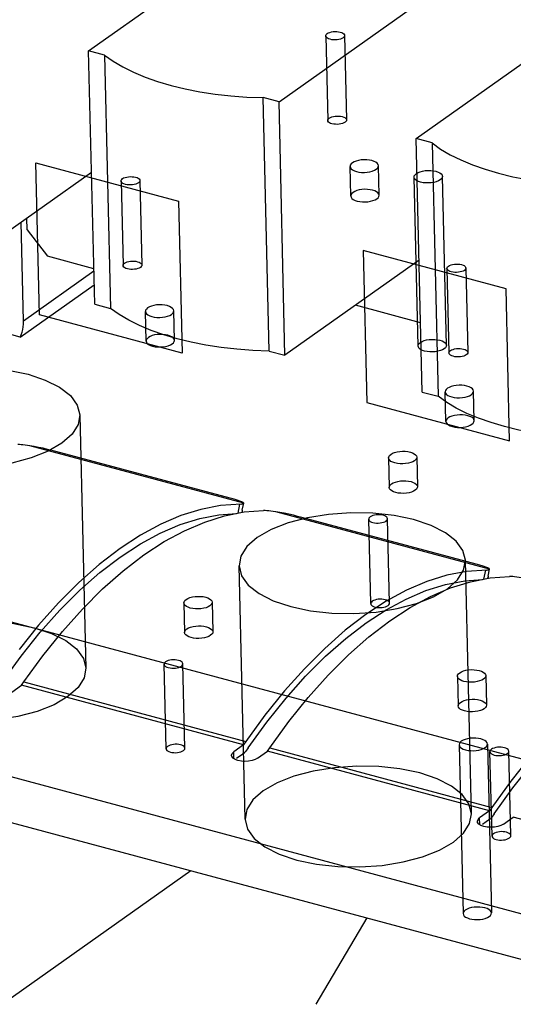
# Model space of a CAD drawing. Header units: millimetres. Extents: x 6 to 414, y 7 to 290.
# Tile 113 of 256: x 119.183 to 119.705, y 151.432 to 152.475. Entities that reach past the tile are written whole.
import ezdxf

# ---------------------------------------------------------------- set-up
doc = ezdxf.new("R2010")
doc.units = ezdxf.units.MM
doc.header["$LTSCALE"] = 23.1
doc.layers.get('0').update_dxf_attribs({"linetype": 'CONTINUOUS'})
doc.layers.add('02___PRT_ALL_AXES', color=7, linetype='CONTINUOUS')

msp = doc.modelspace()

# ---------------------------------------------------------------- linework, layer by layer
at = {"color": 7, "linetype": 'Continuous'}
for p, q in [((119.2556, 152.4422), (123.066, 155.1447)), ((119.4573, 152.3881), (123.2677, 155.0906)), ((119.6026, 152.3491), (123.413, 155.0516)), ((119.262, 152.1736), (119.2556, 152.4422)), ((119.2725, 152.4377), (119.2556, 152.4422)), ((119.2725, 152.4377), (119.2788, 152.1691)), ((119.4468, 152.124), (119.4405, 152.3926)), ((119.4573, 152.3881), (119.4405, 152.3926)), ((119.4636, 152.1195), (119.4573, 152.3881)), ((119.609, 152.0805), (119.6026, 152.3491)), ((119.6194, 152.3446), (119.6026, 152.3491)), ((119.6194, 152.3446), (119.6258, 152.076)), ((119.2587, 152.3134), (119.1167, 152.2126)), ((119.1867, 152.1556), (119.1842, 152.2605)), ((119.1906, 152.2524), (119.1903, 152.2649)), ((119.1906, 152.2524), (119.2122, 152.2244)), ((119.2611, 152.2112), (119.2122, 152.2244)), ((119.6057, 152.2203), (119.4636, 152.1195)), ((119.2612, 152.2085), (119.1867, 152.1556)), ((119.1832, 152.1388), (119.2615, 152.1943)), ((119.262, 152.1736), (119.2788, 152.1691)), ((119.6072, 152.154), (119.5383, 152.1725)), ((119.1832, 152.1388), (119.1493, 152.1478)), ((119.4468, 152.124), (119.4636, 152.1195)), ((119.609, 152.0805), (119.6258, 152.076)), ((119.42, 151.9627), (119.1933, 152.0235)), ((119.4057, 151.968), (119.2209, 152.0176)), ((119.4097, 151.9669), (119.4057, 151.968)), ((119.3997, 151.9494), (119.4205, 151.9535)), ((119.4139, 151.952), (119.4158, 151.9617)), ((119.4184, 151.9553), (119.42, 151.9627)), ((119.4205, 151.9535), (119.441, 151.9549)), ((119.6804, 151.8928), (119.4538, 151.9536)), ((119.6662, 151.8981), (119.4814, 151.9477)), ((119.3105, 151.9288), (119.2889, 151.9147)), ((119.2891, 151.9057), (119.3104, 151.9196)), ((119.2921, 151.8911), (119.3141, 151.9079)), ((119.6701, 151.897), (119.6662, 151.8981)), ((119.6743, 151.8821), (119.6762, 151.8918)), ((119.6789, 151.8854), (119.6804, 151.8928)), ((119.6602, 151.8795), (119.681, 151.8836)), ((119.681, 151.8836), (119.7014, 151.8851)), ((119.5709, 151.8589), (119.5493, 151.8448)), ((119.5495, 151.8358), (119.5708, 151.8497)), ((119.5526, 151.8212), (119.5745, 151.838)), ((120.0945, 151.4254), (118.5655, 151.8357)), ((119.2026, 151.8335), (119.182, 151.8078)), ((119.184, 151.8007), (119.2043, 151.826)), ((119.1642, 151.7733), (119.184, 151.8007)), ((119.1871, 151.7733), (119.2072, 151.8011)), ((118.5596, 151.7892), (120.0885, 151.3789)), ((119.1741, 151.7623), (119.1846, 151.7697)), ((119.1846, 151.7697), (119.1871, 151.7733)), ((119.4198, 151.7066), (119.1846, 151.7697)), ((119.1871, 151.7733), (119.4223, 151.7101)), ((119.4631, 151.7637), (119.4424, 151.7379)), ((119.4444, 151.7308), (119.4647, 151.7561)), ((119.4424, 151.7379), (119.4223, 151.7101)), ((119.4246, 151.7035), (119.4444, 151.7308)), ((119.4475, 151.7034), (119.4676, 151.7312)), ((119.4198, 151.7066), (119.4093, 151.6991)), ((119.4223, 151.7101), (119.4198, 151.7066)), ((119.4246, 151.7035), (119.4222, 151.6999)), ((119.445, 151.6998), (119.4475, 151.7034)), ((119.4475, 151.7034), (119.6827, 151.6403)), ((119.4073, 151.6941), (119.4069, 151.6954)), ((119.4095, 151.6919), (119.4093, 151.6991)), ((119.42, 151.6976), (119.4123, 151.6921)), ((119.42, 151.6976), (119.419, 151.6979)), ((119.4345, 151.6924), (119.445, 151.6998)), ((119.6802, 151.6367), (119.445, 151.6998)), ((119.7235, 151.6938), (119.7029, 151.6681)), ((119.7049, 151.6609), (119.7252, 151.6862)), ((119.7029, 151.6681), (119.6827, 151.6403)), ((119.6851, 151.6336), (119.7049, 151.6609)), ((119.6827, 151.6403), (119.6803, 151.6367)), ((119.6802, 151.6367), (119.6698, 151.6293)), ((119.6699, 151.622), (119.6698, 151.6293)), ((119.6851, 151.6336), (119.6826, 151.63)), ((119.695, 151.6225), (119.7054, 151.6299)), ((119.9407, 151.5668), (119.7054, 151.6299)), ((119.6677, 151.6242), (119.6674, 151.6255)), ((119.6805, 151.6277), (119.6727, 151.6222)), ((119.6805, 151.6277), (119.6794, 151.628)), ((118.611, 151.0395), (119.3637, 151.5734)), ((119.4967, 151.4316), (119.5506, 151.5233))]:
    msp.add_line(p, q, dxfattribs=at)
at = {"color": 6, "linetype": 'Continuous'}
for p, q in [((119.5067, 152.458), (119.5089, 152.3684)), ((119.5267, 152.4584), (119.5289, 152.3689)), ((119.6046, 152.1293), (119.6004, 152.3084)), ((119.6346, 152.13), (119.6304, 152.3091)), ((119.2899, 152.3042), (119.2921, 152.2147)), ((119.3099, 152.3047), (119.312, 152.2151)), ((119.6352, 152.2115), (119.6373, 152.122)), ((119.6552, 152.212), (119.6573, 152.1225)), ((119.2463, 152.0561), (119.2527, 151.7876)), ((119.5544, 151.8563), (119.5523, 151.9458)), ((119.5744, 151.8568), (119.5723, 151.9463)), ((119.6612, 151.6335), (119.6548, 151.902)), ((119.4213, 151.6278), (119.4149, 151.8963)), ((119.3376, 151.7025), (119.3355, 151.7921)), ((119.3576, 151.703), (119.3554, 151.7925)), ((119.648, 151.7067), (119.6523, 151.5277)), ((119.678, 151.7074), (119.6822, 151.5284)), ((119.6829, 151.6099), (119.6807, 151.6994)), ((119.7028, 151.6104), (119.7007, 151.6999))]:
    msp.add_line(p, q, dxfattribs=at)
at = {"color": 4, "linetype": 'Continuous'}
for p, q in [((119.2034, 152.1624), (119.1996, 152.3236)), ((119.1996, 152.3236), (119.3508, 152.283)), ((119.3508, 152.283), (119.3546, 152.1219)), ((119.5465, 152.2305), (119.5504, 152.0693)), ((119.6978, 152.1899), (119.5465, 152.2305)), ((119.7016, 152.0288), (119.6978, 152.1899)), ((119.3546, 152.1219), (119.2034, 152.1624)), ((119.5504, 152.0693), (119.7016, 152.0288)), ((118.6014, 151.9904), (120.3194, 151.5294))]:
    msp.add_line(p, q, dxfattribs=at)
at = {"color": 7, "linetype": 'Continuous'}
for points in [[(119.5251, 152.4559), (119.5239, 152.4552), (119.5224, 152.4546), (119.5207, 152.4542), (119.5188, 152.4539), (119.5169, 152.4537), (119.515, 152.4538), (119.5131, 152.454), (119.5113, 152.4544), (119.5098, 152.4549), (119.5085, 152.4555), (119.5076, 152.4562), (119.507, 152.4571), (119.5067, 152.4579), (119.5069, 152.4588), (119.5074, 152.4596), (119.5083, 152.4604)], [(119.5083, 152.4604), (119.5095, 152.4612), (119.511, 152.4617), (119.5127, 152.4622), (119.5146, 152.4625), (119.5166, 152.4626), (119.5185, 152.4626), (119.5204, 152.4624), (119.5222, 152.462), (119.5237, 152.4615), (119.5249, 152.4609), (119.5259, 152.4601), (119.5265, 152.4593), (119.5267, 152.4585), (119.5266, 152.4576), (119.526, 152.4567), (119.5251, 152.4559)], [(119.2725, 152.4377), (119.2815, 152.4312), (119.2917, 152.4252), (119.3031, 152.4196), (119.3154, 152.4144), (119.3287, 152.4097), (119.3429, 152.4055)], [(119.3429, 152.4055), (119.3579, 152.4019), (119.3735, 152.3988), (119.3896, 152.3963), (119.4063, 152.3945), (119.4232, 152.3932), (119.4405, 152.3926)], [(119.5273, 152.3664), (119.526, 152.3657), (119.5246, 152.3651), (119.5229, 152.3647), (119.521, 152.3644), (119.519, 152.3642), (119.5171, 152.3643), (119.5152, 152.3645), (119.5134, 152.3648), (119.5119, 152.3653), (119.5106, 152.366), (119.5097, 152.3667), (119.5091, 152.3676), (119.5089, 152.3684), (119.509, 152.3693), (119.5096, 152.3701), (119.5105, 152.3709)], [(119.5105, 152.3709), (119.5117, 152.3716), (119.5132, 152.3722), (119.5149, 152.3727), (119.5167, 152.373), (119.5187, 152.3731), (119.5206, 152.3731), (119.5225, 152.3729), (119.5243, 152.3725), (119.5258, 152.372), (119.5271, 152.3714), (119.528, 152.3706), (119.5286, 152.3698), (119.5289, 152.3689), (119.5287, 152.3681), (119.5282, 152.3672), (119.5273, 152.3664)], [(119.6194, 152.3446), (119.6285, 152.3381), (119.6387, 152.3321), (119.65, 152.3265), (119.6624, 152.3213), (119.6757, 152.3166), (119.6899, 152.3124)], [(119.2915, 152.3067), (119.2927, 152.3074), (119.2942, 152.308), (119.2959, 152.3084), (119.2978, 152.3087), (119.2998, 152.3089), (119.3017, 152.3088), (119.3036, 152.3086), (119.3053, 152.3083), (119.3069, 152.3078), (119.3081, 152.3071), (119.3091, 152.3064), (119.3097, 152.3055), (119.3099, 152.3047), (119.3098, 152.3038), (119.3092, 152.303), (119.3083, 152.3022)], [(119.628, 152.3054), (119.6261, 152.3043), (119.6239, 152.3034), (119.6214, 152.3027), (119.6185, 152.3023), (119.6156, 152.3021), (119.6127, 152.3021), (119.6099, 152.3024), (119.6072, 152.303), (119.6049, 152.3037), (119.603, 152.3047), (119.6016, 152.3058), (119.6007, 152.307), (119.6004, 152.3083), (119.6006, 152.3096), (119.6014, 152.3109), (119.6028, 152.3121)], [(119.6028, 152.3121), (119.6046, 152.3132), (119.6068, 152.3141), (119.6094, 152.3147), (119.6122, 152.3152), (119.6151, 152.3154), (119.618, 152.3154), (119.6208, 152.3151), (119.6235, 152.3145), (119.6258, 152.3137), (119.6277, 152.3128), (119.6291, 152.3117), (119.63, 152.3104), (119.6304, 152.3091), (119.6301, 152.3078), (119.6293, 152.3066), (119.628, 152.3054)], [(119.6899, 152.3124), (119.7049, 152.3088), (119.7204, 152.3057), (119.7366, 152.3032), (119.7532, 152.3014), (119.7702, 152.3001), (119.7874, 152.2995)], [(119.3083, 152.3022), (119.3071, 152.3015), (119.3056, 152.3009), (119.3039, 152.3004), (119.302, 152.3001), (119.3001, 152.3), (119.2982, 152.3), (119.2963, 152.3002), (119.2945, 152.3006), (119.293, 152.3011), (119.2917, 152.3017), (119.2908, 152.3025), (119.2902, 152.3033), (119.2899, 152.3042), (119.2901, 152.305), (119.2906, 152.3059), (119.2915, 152.3067)], [(119.3105, 152.2126), (119.3092, 152.2119), (119.3078, 152.2114), (119.306, 152.2109), (119.3042, 152.2106), (119.3022, 152.2105), (119.3003, 152.2105), (119.2984, 152.2107), (119.2966, 152.2111), (119.2951, 152.2116), (119.2938, 152.2122), (119.2929, 152.2129), (119.2923, 152.2138), (119.2921, 152.2146), (119.2922, 152.2155), (119.2927, 152.2164), (119.2936, 152.2172)], [(119.2936, 152.2172), (119.2949, 152.2179), (119.2963, 152.2185), (119.2981, 152.2189), (119.2999, 152.2192), (119.3019, 152.2194), (119.3038, 152.2193), (119.3057, 152.2191), (119.3075, 152.2187), (119.309, 152.2182), (119.3103, 152.2176), (119.3112, 152.2169), (119.3118, 152.216), (119.312, 152.2152), (119.3119, 152.2143), (119.3114, 152.2135), (119.3105, 152.2126)], [(119.6536, 152.2095), (119.6524, 152.2088), (119.6509, 152.2082), (119.6492, 152.2078), (119.6473, 152.2075), (119.6454, 152.2073), (119.6434, 152.2074), (119.6416, 152.2076), (119.6398, 152.2079), (119.6383, 152.2084), (119.637, 152.2091), (119.636, 152.2098), (119.6354, 152.2106), (119.6352, 152.2115), (119.6354, 152.2124), (119.6359, 152.2132), (119.6368, 152.214)], [(119.6368, 152.214), (119.638, 152.2147), (119.6395, 152.2153), (119.6412, 152.2158), (119.6431, 152.2161), (119.645, 152.2162), (119.647, 152.2162), (119.6489, 152.216), (119.6506, 152.2156), (119.6522, 152.2151), (119.6534, 152.2145), (119.6544, 152.2137), (119.655, 152.2129), (119.6552, 152.212), (119.655, 152.2112), (119.6545, 152.2103), (119.6536, 152.2095)], [(119.3493, 152.137), (119.3351, 152.1412), (119.3218, 152.1458), (119.3094, 152.151), (119.2981, 152.1566), (119.2879, 152.1627), (119.2788, 152.1691)], [(119.1832, 152.1388), (119.1843, 152.1413), (119.1852, 152.1439), (119.1859, 152.1467), (119.1864, 152.1496), (119.1866, 152.1525), (119.1867, 152.1556)], [(119.4468, 152.124), (119.4296, 152.1247), (119.4126, 152.1259), (119.396, 152.1278), (119.3798, 152.1303), (119.3643, 152.1333), (119.3493, 152.137)], [(119.6322, 152.1263), (119.6304, 152.1253), (119.6282, 152.1244), (119.6256, 152.1237), (119.6228, 152.1232), (119.6199, 152.123), (119.6169, 152.1231), (119.6141, 152.1234), (119.6115, 152.1239), (119.6092, 152.1247), (119.6073, 152.1256), (119.6059, 152.1268), (119.6049, 152.128), (119.6046, 152.1293), (119.6048, 152.1306), (119.6056, 152.1319), (119.607, 152.1331)], [(119.607, 152.1331), (119.6088, 152.1341), (119.6111, 152.135), (119.6136, 152.1357), (119.6164, 152.1362), (119.6194, 152.1364), (119.6223, 152.1363), (119.6251, 152.136), (119.6277, 152.1355), (119.63, 152.1347), (119.6319, 152.1337), (119.6334, 152.1326), (119.6343, 152.1314), (119.6346, 152.1301), (119.6344, 152.1288), (119.6336, 152.1275), (119.6322, 152.1263)], [(119.6557, 152.12), (119.6545, 152.1193), (119.653, 152.1187), (119.6513, 152.1182), (119.6494, 152.1179), (119.6475, 152.1178), (119.6456, 152.1178), (119.6437, 152.118), (119.6419, 152.1184), (119.6404, 152.1189), (119.6391, 152.1196), (119.6382, 152.1203), (119.6376, 152.1211), (119.6373, 152.122), (119.6375, 152.1229), (119.638, 152.1237), (119.6389, 152.1245)], [(119.6389, 152.1245), (119.6401, 152.1252), (119.6416, 152.1258), (119.6433, 152.1263), (119.6452, 152.1266), (119.6472, 152.1267), (119.6491, 152.1267), (119.651, 152.1265), (119.6527, 152.1261), (119.6543, 152.1256), (119.6555, 152.1249), (119.6565, 152.1242), (119.6571, 152.1234), (119.6573, 152.1225), (119.6572, 152.1216), (119.6566, 152.1208), (119.6557, 152.12)], [(119.0255, 152.0803), (119.0401, 152.0888), (119.0579, 152.0959), (119.0784, 152.1013), (119.1011, 152.105), (119.1243, 152.1067), (119.1477, 152.1063), (119.1702, 152.1038), (119.1914, 152.0994), (119.2097, 152.0933), (119.2249, 152.0856), (119.2363, 152.0767), (119.2436, 152.0668), (119.2463, 152.0565), (119.2444, 152.046), (119.238, 152.0359), (119.2272, 152.0262)], [(119.2272, 152.0262), (119.2126, 152.0178), (119.1948, 152.0107), (119.1743, 152.0052), (119.1516, 152.0015), (119.1284, 151.9999), (119.105, 152.0003), (119.0825, 152.0027), (119.0613, 152.0071), (119.043, 152.0133), (119.0278, 152.0209), (119.0164, 152.0298), (119.0091, 152.0398), (119.0064, 152.0501), (119.0083, 152.0605), (119.0147, 152.0707), (119.0255, 152.0803)], [(119.6962, 152.0439), (119.682, 152.0481), (119.6687, 152.0527), (119.6564, 152.0579), (119.645, 152.0635), (119.6349, 152.0696), (119.6258, 152.076)], [(119.7938, 152.0309), (119.7765, 152.0316), (119.7596, 152.0328), (119.743, 152.0347), (119.7268, 152.0372), (119.7112, 152.0402), (119.6962, 152.0439)], [(119.1933, 152.0235), (119.1907, 152.0239), (119.1882, 152.0242), (119.186, 152.0245), (119.184, 152.0247), (119.1822, 152.0248), (119.1806, 152.0248)], [(119.2209, 152.0176), (119.2166, 152.0187), (119.212, 152.0198), (119.2073, 152.0209), (119.2025, 152.0219), (119.1979, 152.0227), (119.1933, 152.0235)], [(119.418, 151.964), (119.4158, 151.9649), (119.413, 151.9659), (119.4097, 151.9669)], [(119.42, 151.9627), (119.4194, 151.9633), (119.418, 151.964)], [(119.4171, 151.9618), (119.3953, 151.9602), (119.3745, 151.9562), (119.3534, 151.9496), (119.332, 151.9404), (119.3105, 151.9288)], [(119.4171, 151.9618), (119.4181, 151.9619), (119.4189, 151.9621), (119.4195, 151.9622), (119.4199, 151.9625), (119.42, 151.9627)], [(119.4184, 151.9553), (119.4183, 151.9548), (119.4182, 151.9544), (119.4181, 151.9539), (119.4179, 151.9534)], [(119.6357, 151.8721), (119.6464, 151.8816), (119.6528, 151.8918), (119.6548, 151.9022), (119.6521, 151.9127), (119.645, 151.9225), (119.6336, 151.9314), (119.6185, 151.9391), (119.5999, 151.9453), (119.5791, 151.9497), (119.5566, 151.9521), (119.5332, 151.9526), (119.5096, 151.9509), (119.4873, 151.9473), (119.4668, 151.9419), (119.4489, 151.9348), (119.434, 151.9262)], [(119.4538, 151.9536), (119.4511, 151.954), (119.4487, 151.9543), (119.4464, 151.9546), (119.4444, 151.9548), (119.4426, 151.9549), (119.441, 151.9549)], [(119.4814, 151.9477), (119.477, 151.9488), (119.4725, 151.9499), (119.4677, 151.951), (119.4629, 151.952), (119.4583, 151.9529), (119.4538, 151.9536)], [(119.3104, 151.9196), (119.3315, 151.931), (119.3525, 151.94), (119.3733, 151.9465), (119.3937, 151.9505), (119.4122, 151.9518)], [(119.3141, 151.9079), (119.3357, 151.922), (119.3572, 151.9336), (119.3786, 151.9428), (119.3997, 151.9494)], [(119.5539, 151.9483), (119.553, 151.9475), (119.5524, 151.9467), (119.5523, 151.9458), (119.5525, 151.9449), (119.5531, 151.9441), (119.554, 151.9434), (119.5553, 151.9427), (119.5568, 151.9422), (119.5586, 151.9419), (119.5604, 151.9417), (119.5624, 151.9416), (119.5644, 151.9418), (119.5662, 151.9421), (119.5679, 151.9425), (119.5694, 151.9431), (119.5707, 151.9438)], [(119.5707, 151.9438), (119.5716, 151.9446), (119.5721, 151.9455), (119.5723, 151.9463), (119.572, 151.9472), (119.5714, 151.948), (119.5705, 151.9488), (119.5692, 151.9494), (119.5677, 151.9499), (119.5659, 151.9503), (119.5641, 151.9505), (119.5621, 151.9505), (119.5601, 151.9504), (119.5583, 151.9501), (119.5566, 151.9496), (119.5551, 151.949), (119.5539, 151.9483)], [(119.434, 151.9262), (119.4233, 151.9168), (119.4169, 151.9066), (119.4149, 151.8962), (119.4176, 151.8857), (119.4247, 151.8759), (119.4361, 151.867), (119.4512, 151.8593), (119.4698, 151.8531), (119.4906, 151.8487), (119.5131, 151.8462), (119.5365, 151.8458), (119.5601, 151.8474), (119.5824, 151.851), (119.6029, 151.8565), (119.6208, 151.8635), (119.6357, 151.8721)], [(119.2889, 151.9147), (119.2669, 151.8978), (119.2452, 151.8787), (119.2238, 151.8572), (119.2026, 151.8335)], [(119.2043, 151.826), (119.2251, 151.8492), (119.2462, 151.8704), (119.2675, 151.8892), (119.2891, 151.9057)], [(119.2072, 151.8011), (119.2278, 151.8268), (119.249, 151.8505), (119.2704, 151.8719), (119.2921, 151.8911)], [(119.6775, 151.8919), (119.6558, 151.8903), (119.635, 151.8863), (119.6138, 151.8797), (119.5924, 151.8705), (119.5709, 151.8589)], [(119.6784, 151.8942), (119.6763, 151.895), (119.6735, 151.896), (119.6701, 151.897)], [(119.6775, 151.8919), (119.6785, 151.892), (119.6794, 151.8922), (119.68, 151.8924), (119.6803, 151.8926), (119.6804, 151.8928)], [(119.6804, 151.8928), (119.6798, 151.8934), (119.6784, 151.8942)], [(119.5708, 151.8497), (119.5919, 151.8611), (119.6129, 151.8701), (119.6337, 151.8766), (119.6542, 151.8806), (119.6727, 151.882)], [(119.5745, 151.838), (119.5961, 151.8521), (119.6176, 151.8638), (119.639, 151.8729), (119.6602, 151.8795)], [(119.6789, 151.8854), (119.6788, 151.8849), (119.6787, 151.8845), (119.6785, 151.884), (119.6783, 151.8835)], [(119.7142, 151.8838), (119.7115, 151.8841), (119.7091, 151.8845), (119.7069, 151.8847), (119.7048, 151.8849), (119.703, 151.885), (119.7014, 151.8851)], [(119.556, 151.8588), (119.5551, 151.858), (119.5545, 151.8572), (119.5544, 151.8563), (119.5546, 151.8554), (119.5552, 151.8546), (119.5561, 151.8539), (119.5574, 151.8532), (119.559, 151.8527), (119.5607, 151.8523), (119.5626, 151.8521), (119.5645, 151.8521), (119.5665, 151.8522), (119.5683, 151.8525), (119.5701, 151.853), (119.5715, 151.8536), (119.5728, 151.8543)], [(119.5728, 151.8543), (119.5737, 151.8551), (119.5742, 151.8559), (119.5744, 151.8568), (119.5742, 151.8577), (119.5736, 151.8585), (119.5726, 151.8592), (119.5714, 151.8599), (119.5698, 151.8604), (119.5681, 151.8608), (119.5662, 151.861), (119.5642, 151.861), (119.5623, 151.8609), (119.5604, 151.8606), (119.5587, 151.8601), (119.5572, 151.8595), (119.556, 151.8588)], [(119.0319, 151.8118), (119.0465, 151.8202), (119.0643, 151.8273), (119.0847, 151.8328), (119.1074, 151.8365), (119.1307, 151.8381), (119.154, 151.8377), (119.1765, 151.8353), (119.1978, 151.8308), (119.2161, 151.8247), (119.2313, 151.8171), (119.2427, 151.8082), (119.25, 151.7982), (119.2527, 151.7879), (119.2508, 151.7775), (119.2444, 151.7673), (119.2335, 151.7577)], [(119.5493, 151.8448), (119.5274, 151.828), (119.5057, 151.8088), (119.4842, 151.7873), (119.4631, 151.7637)], [(119.4647, 151.7561), (119.4855, 151.7794), (119.5066, 151.8005), (119.5279, 151.8193), (119.5495, 151.8358)], [(119.4676, 151.7312), (119.4883, 151.7569), (119.5094, 151.7806), (119.5309, 151.8021), (119.5526, 151.8212)], [(119.2335, 151.7577), (119.219, 151.7492), (119.2011, 151.7421), (119.1807, 151.7367), (119.158, 151.733), (119.1347, 151.7313), (119.1114, 151.7317), (119.0889, 151.7341), (119.0677, 151.7386), (119.0493, 151.7447), (119.0342, 151.7524), (119.0227, 151.7613), (119.0154, 151.7712), (119.0128, 151.7815), (119.0146, 151.792), (119.021, 151.8021), (119.0319, 151.8118)], [(119.3539, 151.79), (119.3547, 151.7908), (119.3553, 151.7917), (119.3554, 151.7926), (119.3552, 151.7934), (119.3546, 151.7942), (119.3537, 151.795), (119.3524, 151.7956), (119.3509, 151.7961), (119.3491, 151.7965), (119.3473, 151.7967), (119.3453, 151.7967), (119.3433, 151.7966), (119.3415, 151.7963), (119.3398, 151.7959), (119.3383, 151.7953), (119.337, 151.7946)], [(119.337, 151.7946), (119.3362, 151.7938), (119.3356, 151.7929), (119.3355, 151.7921), (119.3357, 151.7912), (119.3363, 151.7904), (119.3372, 151.7896), (119.3385, 151.789), (119.34, 151.7885), (119.3418, 151.7881), (119.3436, 151.7879), (119.3456, 151.7879), (119.3476, 151.788), (119.3494, 151.7883), (119.3511, 151.7887), (119.3526, 151.7893), (119.3539, 151.79)], [(119.6756, 151.7037), (119.6769, 151.7049), (119.6778, 151.7062), (119.678, 151.7075), (119.6777, 151.7088), (119.6768, 151.71), (119.6754, 151.7111), (119.6735, 151.7121), (119.6711, 151.7129), (119.6685, 151.7134), (119.6657, 151.7137), (119.6628, 151.7138), (119.6598, 151.7136), (119.6571, 151.7131), (119.6545, 151.7124), (119.6523, 151.7115), (119.6504, 151.7105)], [(119.3392, 151.705), (119.3383, 151.7042), (119.3377, 151.7034), (119.3376, 151.7025), (119.3378, 151.7017), (119.3384, 151.7008), (119.3393, 151.7001), (119.3406, 151.6995), (119.3422, 151.6989), (119.3439, 151.6986), (119.3458, 151.6984), (119.3477, 151.6983), (119.3497, 151.6985), (119.3515, 151.6988), (119.3532, 151.6992), (119.3547, 151.6998), (119.356, 151.7005)], [(119.356, 151.7005), (119.3569, 151.7013), (119.3574, 151.7022), (119.3576, 151.703), (119.3573, 151.7039), (119.3567, 151.7047), (119.3558, 151.7055), (119.3545, 151.7061), (119.353, 151.7066), (119.3513, 151.707), (119.3494, 151.7072), (119.3474, 151.7072), (119.3455, 151.7071), (119.3436, 151.7068), (119.3419, 151.7063), (119.3404, 151.7057), (119.3392, 151.705)], [(119.6504, 151.7105), (119.6491, 151.7093), (119.6483, 151.708), (119.648, 151.7067), (119.6483, 151.7054), (119.6492, 151.7042), (119.6507, 151.7031), (119.6525, 151.7021), (119.6549, 151.7013), (119.6575, 151.7008), (119.6603, 151.7005), (119.6632, 151.7004), (119.6662, 151.7006), (119.669, 151.7011), (119.6715, 151.7018), (119.6738, 151.7026), (119.6756, 151.7037)], [(119.6991, 151.6974), (119.7, 151.6982), (119.7006, 151.699), (119.7007, 151.6999), (119.7005, 151.7008), (119.6999, 151.7016), (119.699, 151.7023), (119.6977, 151.703), (119.6962, 151.7035), (119.6944, 151.7039), (119.6925, 151.7041), (119.6906, 151.7041), (119.6886, 151.704), (119.6868, 151.7037), (119.6851, 151.7032), (119.6836, 151.7026), (119.6823, 151.7019)], [(119.4069, 151.6954), (119.4069, 151.6958), (119.4076, 151.6975), (119.4093, 151.6991)], [(119.4138, 151.69), (119.4107, 151.6911), (119.4086, 151.6925), (119.4073, 151.6941)], [(119.4345, 151.6924), (119.4319, 151.691), (119.4287, 151.6899), (119.4251, 151.6893), (119.4212, 151.6891), (119.4175, 151.6893), (119.4138, 151.69)], [(119.42, 151.6976), (119.4204, 151.6979), (119.4208, 151.6983), (119.4212, 151.6987), (119.4216, 151.6991), (119.4219, 151.6995), (119.4222, 151.6999)], [(119.6823, 151.7019), (119.6814, 151.7011), (119.6809, 151.7003), (119.6807, 151.6994), (119.681, 151.6985), (119.6816, 151.6977), (119.6825, 151.697), (119.6838, 151.6963), (119.6853, 151.6958), (119.687, 151.6954), (119.6889, 151.6952), (119.6909, 151.6952), (119.6928, 151.6953), (119.6947, 151.6956), (119.6964, 151.6961), (119.6979, 151.6967), (119.6991, 151.6974)], [(119.642, 151.6036), (119.6527, 151.613), (119.6592, 151.6232), (119.6612, 151.6336), (119.6585, 151.6441), (119.6513, 151.6539), (119.64, 151.6628), (119.6249, 151.6705), (119.6063, 151.6768), (119.5854, 151.6811), (119.5629, 151.6836), (119.5396, 151.684), (119.5159, 151.6824), (119.4936, 151.6788), (119.4731, 151.6733), (119.4553, 151.6663), (119.4404, 151.6577)], [(119.4404, 151.6577), (119.4297, 151.6482), (119.4232, 151.6381), (119.4213, 151.6276), (119.4239, 151.6171), (119.4311, 151.6073), (119.4424, 151.5984), (119.4575, 151.5907), (119.4762, 151.5845), (119.497, 151.5801), (119.5195, 151.5777), (119.5428, 151.5772), (119.5665, 151.5789), (119.5888, 151.5825), (119.6093, 151.5879), (119.6272, 151.595), (119.642, 151.6036)], [(119.6674, 151.6255), (119.6674, 151.6259), (119.6681, 151.6276), (119.6698, 151.6293)], [(119.6805, 151.6277), (119.6808, 151.628), (119.6812, 151.6284), (119.6816, 151.6288), (119.682, 151.6292), (119.6823, 151.6296), (119.6826, 151.63)], [(119.6742, 151.6201), (119.6712, 151.6212), (119.669, 151.6226), (119.6677, 151.6242)], [(119.695, 151.6225), (119.6923, 151.6211), (119.6892, 151.6201), (119.6855, 151.6194), (119.6816, 151.6192), (119.6779, 151.6194), (119.6742, 151.6201)], [(119.6845, 151.6124), (119.6836, 151.6116), (119.683, 151.6107), (119.6829, 151.6099), (119.6831, 151.609), (119.6837, 151.6082), (119.6846, 151.6074), (119.6859, 151.6068), (119.6874, 151.6063), (119.6892, 151.6059), (119.691, 151.6057), (119.693, 151.6057), (119.695, 151.6058), (119.6968, 151.6061), (119.6985, 151.6066), (119.7, 151.6072), (119.7013, 151.6079)], [(119.7013, 151.6079), (119.7021, 151.6087), (119.7027, 151.6095), (119.7028, 151.6104), (119.7026, 151.6113), (119.702, 151.6121), (119.7011, 151.6128), (119.6998, 151.6135), (119.6983, 151.614), (119.6965, 151.6143), (119.6947, 151.6145), (119.6927, 151.6146), (119.6907, 151.6144), (119.6889, 151.6141), (119.6872, 151.6137), (119.6857, 151.6131), (119.6845, 151.6124)], [(119.6546, 151.5314), (119.6533, 151.5302), (119.6525, 151.529), (119.6523, 151.5277), (119.6526, 151.5264), (119.6535, 151.5251), (119.6549, 151.524), (119.6568, 151.5231), (119.6591, 151.5223), (119.6617, 151.5217), (119.6645, 151.5214), (119.6675, 151.5214), (119.6704, 151.5216), (119.6732, 151.522), (119.6758, 151.5227), (119.678, 151.5236), (119.6799, 151.5247)], [(119.6799, 151.5247), (119.6812, 151.5258), (119.682, 151.5271), (119.6822, 151.5284), (119.6819, 151.5297), (119.681, 151.531), (119.6796, 151.5321), (119.6777, 151.533), (119.6754, 151.5338), (119.6728, 151.5344), (119.67, 151.5347), (119.667, 151.5347), (119.6641, 151.5345), (119.6613, 151.5341), (119.6587, 151.5334), (119.6565, 151.5325), (119.6546, 151.5314)]]:
    msp.add_lwpolyline(points, dxfattribs=at)
at = {"layer": '02___PRT_ALL_AXES', "color": 6, "linetype": 'Continuous'}
for p, q in [((119.5333, 152.2884), (119.5326, 152.3197)), ((119.5633, 152.2891), (119.5626, 152.3204)), ((119.3165, 152.1346), (119.3158, 152.1659)), ((119.3465, 152.1353), (119.3457, 152.1666)), ((119.6341, 152.0494), (119.6333, 152.0807)), ((119.664, 152.0501), (119.6633, 152.0814)), ((119.5733, 152.0108), (119.574, 151.9795)), ((119.6033, 152.0115), (119.604, 151.9802)), ((119.3565, 151.857), (119.3572, 151.8257)), ((119.3865, 151.8577), (119.3872, 151.8264)), ((119.6463, 151.7792), (119.647, 151.7479)), ((119.6763, 151.78), (119.677, 151.7486))]:
    msp.add_line(p, q, dxfattribs=at)
at = {"layer": '02___PRT_ALL_AXES', "color": 7, "linetype": 'Continuous'}
for points in [[(119.5557, 152.3258), (119.5531, 152.3264), (119.5503, 152.3267), (119.5474, 152.3267), (119.5444, 152.3265), (119.5416, 152.3261), (119.539, 152.3254), (119.5368, 152.3245), (119.535, 152.3234), (119.5336, 152.3223), (119.5328, 152.321), (119.5326, 152.3197), (119.5329, 152.3184), (119.5338, 152.3171), (119.5352, 152.316), (119.5371, 152.3151), (119.5394, 152.3143)], [(119.5394, 152.3143), (119.542, 152.3137), (119.5448, 152.3134), (119.5478, 152.3134), (119.5507, 152.3136), (119.5535, 152.314), (119.5561, 152.3147), (119.5583, 152.3156), (119.5602, 152.3167), (119.5615, 152.3179), (119.5623, 152.3191), (119.5626, 152.3204), (119.5622, 152.3217), (119.5613, 152.323), (119.5599, 152.3241), (119.558, 152.325), (119.5557, 152.3258)], [(119.5564, 152.2945), (119.5538, 152.295), (119.551, 152.2953), (119.5481, 152.2954), (119.5451, 152.2952), (119.5423, 152.2947), (119.5398, 152.2941), (119.5376, 152.2932), (119.5357, 152.2921), (119.5344, 152.2909), (119.5335, 152.2897), (119.5333, 152.2883), (119.5336, 152.287), (119.5345, 152.2858), (119.5359, 152.2847), (119.5378, 152.2837), (119.5402, 152.283)], [(119.5402, 152.283), (119.5428, 152.2824), (119.5456, 152.2821), (119.5485, 152.282), (119.5515, 152.2823), (119.5542, 152.2827), (119.5568, 152.2834), (119.559, 152.2843), (119.5609, 152.2853), (119.5622, 152.2865), (119.563, 152.2878), (119.5633, 152.2891), (119.563, 152.2904), (119.5621, 152.2916), (119.5606, 152.2927), (119.5588, 152.2937), (119.5564, 152.2945)], [(119.3389, 152.1721), (119.3363, 152.1726), (119.3335, 152.1729), (119.3305, 152.173), (119.3276, 152.1728), (119.3248, 152.1723), (119.3222, 152.1716), (119.32, 152.1707), (119.3181, 152.1697), (119.3168, 152.1685), (119.316, 152.1672), (119.3158, 152.1659), (119.3161, 152.1646), (119.317, 152.1634), (119.3184, 152.1623), (119.3203, 152.1613), (119.3226, 152.1605)], [(119.3226, 152.1605), (119.3252, 152.16), (119.328, 152.1597), (119.3309, 152.1596), (119.3339, 152.1598), (119.3367, 152.1603), (119.3393, 152.1609), (119.3415, 152.1618), (119.3433, 152.1629), (119.3447, 152.1641), (119.3455, 152.1654), (119.3457, 152.1667), (119.3454, 152.168), (119.3445, 152.1692), (119.3431, 152.1703), (119.3412, 152.1713), (119.3389, 152.1721)], [(119.3396, 152.1407), (119.337, 152.1413), (119.3342, 152.1416), (119.3313, 152.1416), (119.3283, 152.1414), (119.3255, 152.141), (119.323, 152.1403), (119.3207, 152.1394), (119.3189, 152.1383), (119.3175, 152.1371), (119.3167, 152.1359), (119.3165, 152.1346), (119.3168, 152.1333), (119.3177, 152.132), (119.3191, 152.1309), (119.321, 152.13), (119.3234, 152.1292)], [(119.3234, 152.1292), (119.326, 152.1286), (119.3288, 152.1283), (119.3317, 152.1283), (119.3347, 152.1285), (119.3374, 152.1289), (119.34, 152.1296), (119.3422, 152.1305), (119.3441, 152.1316), (119.3454, 152.1328), (119.3462, 152.134), (119.3465, 152.1353), (119.3461, 152.1366), (119.3453, 152.1379), (119.3438, 152.139), (119.342, 152.1399), (119.3396, 152.1407)], [(119.6564, 152.0868), (119.6538, 152.0874), (119.651, 152.0877), (119.6481, 152.0877), (119.6451, 152.0875), (119.6424, 152.0871), (119.6398, 152.0864), (119.6376, 152.0855), (119.6357, 152.0845), (119.6344, 152.0833), (119.6336, 152.082), (119.6333, 152.0807), (119.6336, 152.0794), (119.6345, 152.0782), (119.636, 152.077), (119.6378, 152.0761), (119.6402, 152.0753)], [(119.6402, 152.0753), (119.6428, 152.0748), (119.6456, 152.0745), (119.6485, 152.0744), (119.6515, 152.0746), (119.6543, 152.0751), (119.6568, 152.0757), (119.6591, 152.0766), (119.6609, 152.0777), (119.6622, 152.0789), (119.6631, 152.0801), (119.6633, 152.0814), (119.663, 152.0828), (119.6621, 152.084), (119.6607, 152.0851), (119.6588, 152.0861), (119.6564, 152.0868)], [(119.6572, 152.0555), (119.6546, 152.0561), (119.6518, 152.0564), (119.6488, 152.0564), (119.6459, 152.0562), (119.6431, 152.0558), (119.6405, 152.0551), (119.6383, 152.0542), (119.6364, 152.0531), (119.6351, 152.0519), (119.6343, 152.0507), (119.6341, 152.0494), (119.6344, 152.0481), (119.6353, 152.0468), (119.6367, 152.0457), (119.6386, 152.0448), (119.6409, 152.044)], [(119.6409, 152.044), (119.6435, 152.0434), (119.6463, 152.0431), (119.6492, 152.0431), (119.6522, 152.0433), (119.655, 152.0437), (119.6576, 152.0444), (119.6598, 152.0453), (119.6616, 152.0464), (119.663, 152.0475), (119.6638, 152.0488), (119.664, 152.0501), (119.6637, 152.0514), (119.6628, 152.0527), (119.6614, 152.0538), (119.6595, 152.0547), (119.6572, 152.0555)], [(119.5801, 152.0054), (119.5778, 152.0061), (119.5759, 152.0071), (119.5745, 152.0082), (119.5736, 152.0095), (119.5733, 152.0107), (119.5735, 152.012), (119.5743, 152.0133), (119.5757, 152.0145), (119.5775, 152.0156), (119.5797, 152.0165), (119.5823, 152.0172), (119.5851, 152.0176), (119.588, 152.0178), (119.5909, 152.0178), (119.5937, 152.0175), (119.5964, 152.0169)], [(119.5964, 152.0169), (119.5987, 152.0161), (119.6006, 152.0152), (119.602, 152.0141), (119.6029, 152.0128), (119.6033, 152.0115), (119.603, 152.0102), (119.6022, 152.009), (119.6009, 152.0078), (119.599, 152.0067), (119.5968, 152.0058), (119.5943, 152.0051), (119.5914, 152.0047), (119.5885, 152.0045), (119.5856, 152.0045), (119.5828, 152.0048), (119.5801, 152.0054)], [(119.5809, 151.974), (119.5786, 151.9748), (119.5767, 151.9758), (119.5753, 151.9769), (119.5743, 151.9781), (119.574, 151.9794), (119.5742, 151.9807), (119.575, 151.982), (119.5764, 151.9832), (119.5782, 151.9842), (119.5805, 151.9851), (119.583, 151.9858), (119.5858, 151.9863), (119.5888, 151.9865), (119.5917, 151.9864), (119.5945, 151.9861), (119.5971, 151.9856)], [(119.5971, 151.9856), (119.5994, 151.9848), (119.6013, 151.9839), (119.6028, 151.9827), (119.6037, 151.9815), (119.604, 151.9802), (119.6038, 151.9789), (119.603, 151.9776), (119.6016, 151.9764), (119.5998, 151.9754), (119.5976, 151.9745), (119.595, 151.9738), (119.5922, 151.9733), (119.5893, 151.9731), (119.5863, 151.9732), (119.5835, 151.9735), (119.5809, 151.974)], [(119.3633, 151.8516), (119.361, 151.8524), (119.3591, 151.8533), (119.3577, 151.8544), (119.3568, 151.8557), (119.3565, 151.857), (119.3567, 151.8583), (119.3575, 151.8595), (119.3589, 151.8608), (119.3607, 151.8618), (119.3629, 151.8627), (119.3655, 151.8634), (119.3683, 151.8638), (119.3712, 151.864), (119.3741, 151.864), (119.3769, 151.8637), (119.3796, 151.8631)], [(119.3796, 151.8631), (119.3819, 151.8624), (119.3838, 151.8614), (119.3852, 151.8603), (119.3861, 151.8591), (119.3865, 151.8578), (119.3862, 151.8565), (119.3854, 151.8552), (119.3841, 151.854), (119.3822, 151.8529), (119.38, 151.852), (119.3775, 151.8514), (119.3746, 151.8509), (119.3717, 151.8507), (119.3688, 151.8508), (119.366, 151.8511), (119.3633, 151.8516)], [(119.3641, 151.8203), (119.3618, 151.821), (119.3599, 151.822), (119.3585, 151.8231), (119.3575, 151.8244), (119.3572, 151.8256), (119.3574, 151.8269), (119.3582, 151.8282), (119.3596, 151.8294), (119.3614, 151.8305), (119.3636, 151.8314), (119.3662, 151.832), (119.369, 151.8325), (119.3719, 151.8327), (119.3749, 151.8327), (119.3777, 151.8324), (119.3803, 151.8318)], [(119.3803, 151.8318), (119.3826, 151.831), (119.3845, 151.8301), (119.3859, 151.829), (119.3869, 151.8277), (119.3872, 151.8264), (119.387, 151.8251), (119.3862, 151.8239), (119.3848, 151.8227), (119.383, 151.8216), (119.3808, 151.8207), (119.3782, 151.82), (119.3754, 151.8196), (119.3725, 151.8194), (119.3695, 151.8194), (119.3667, 151.8197), (119.3641, 151.8203)], [(119.6532, 151.7738), (119.6509, 151.7746), (119.649, 151.7756), (119.6475, 151.7767), (119.6466, 151.7779), (119.6463, 151.7792), (119.6465, 151.7805), (119.6473, 151.7818), (119.6487, 151.783), (119.6505, 151.784), (119.6527, 151.7849), (119.6553, 151.7856), (119.6581, 151.7861), (119.661, 151.7863), (119.664, 151.7862), (119.6668, 151.7859), (119.6694, 151.7854)], [(119.6694, 151.7854), (119.6717, 151.7846), (119.6736, 151.7836), (119.675, 151.7825), (119.6759, 151.7813), (119.6763, 151.78), (119.676, 151.7787), (119.6752, 151.7774), (119.6739, 151.7762), (119.6721, 151.7752), (119.6698, 151.7743), (119.6673, 151.7736), (119.6645, 151.7731), (119.6615, 151.7729), (119.6586, 151.773), (119.6558, 151.7733), (119.6532, 151.7738)], [(119.6539, 151.7425), (119.6516, 151.7433), (119.6497, 151.7442), (119.6483, 151.7453), (119.6474, 151.7466), (119.647, 151.7479), (119.6473, 151.7492), (119.6481, 151.7504), (119.6494, 151.7516), (119.6512, 151.7527), (119.6535, 151.7536), (119.656, 151.7543), (119.6589, 151.7547), (119.6618, 151.7549), (119.6647, 151.7549), (119.6675, 151.7546), (119.6702, 151.754)], [(119.6702, 151.754), (119.6725, 151.7533), (119.6744, 151.7523), (119.6758, 151.7512), (119.6767, 151.75), (119.677, 151.7487), (119.6768, 151.7474), (119.676, 151.7461), (119.6746, 151.7449), (119.6728, 151.7438), (119.6706, 151.7429), (119.668, 151.7423), (119.6652, 151.7418), (119.6623, 151.7416), (119.6594, 151.7416), (119.6566, 151.7419), (119.6539, 151.7425)]]:
    msp.add_lwpolyline(points, dxfattribs=at)

doc.saveas('drawing.dxf')
